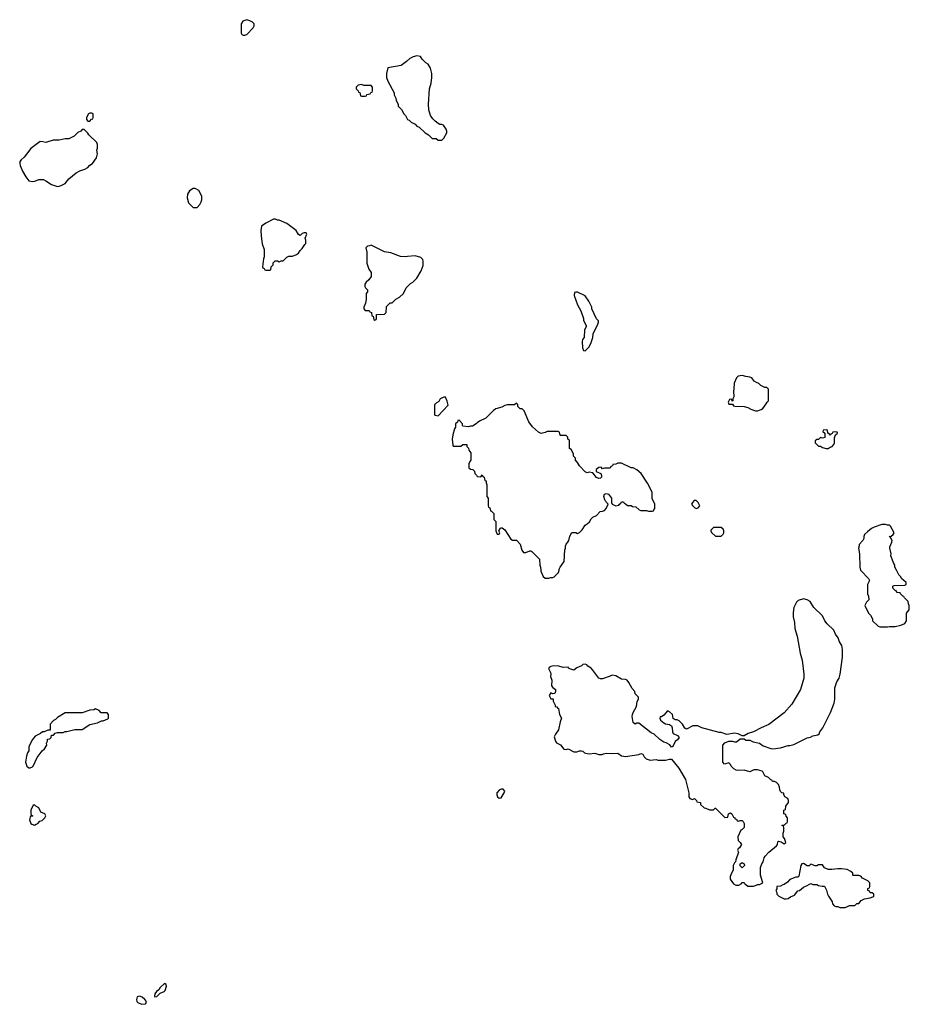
# Model space of a CAD drawing. Header units: inches. Extents: x 2294237 to 2473966, y 835830 to 1006981.
# Tile 50 of 77: x 2405656 to 2414958, y 875460 to 885754. Entities that reach past the tile are written whole.
import ezdxf

# ---------------------------------------------------------------- set-up
doc = ezdxf.new("R2010")
doc.units = ezdxf.units.IN
doc.header["$MEASUREMENT"] = 0
for name, color, linetype in [('C4807', 7, 'Continuous'), ('C4808', 7, 'Continuous'), ('C4817', 7, 'Continuous'), ('C4818', 7, 'Continuous')]:
    doc.layers.add(name, color=color, linetype=linetype)

msp = doc.modelspace()

# ---------------------------------------------------------------- linework, layer by layer
at = {"layer": 'C4807', "color": 6, "elevation": 100}
for points in [[(2406450, 878548), (2406430, 878538), (2406390, 878535), (2406308, 878508), (2406132, 878508), (2406050, 878458), (2406030, 878438), (2406010, 878428), (2405974, 878390), (2405973, 878327), (2405950, 878326), (2405912, 878308), (2405893, 878307), (2405874, 878290), (2405817, 878263), (2405790, 878228), (2405758, 878170), (2405751, 878149), (2405751, 878110), (2405738, 878090), (2405726, 878054), (2405718, 877990), (2405732, 877950), (2405750, 877932), (2405767, 877933), (2405790, 877942), (2405798, 877950), (2405840, 878040), (2405890, 878110), (2405914, 878130), (2405939, 878170), (2405938, 878190), (2405946, 878210), (2405947, 878233), (2405970, 878234), (2405986, 878250), (2405987, 878273), (2406010, 878274), (2406027, 878293), (2406050, 878302), (2406110, 878302), (2406130, 878312), (2406150, 878312), (2406233, 878333), (2406310, 878332), (2406390, 878386), (2406470, 878402), (2406510, 878422), (2406530, 878425), (2406576, 878444), (2406586, 878450), (2406586, 878490), (2406570, 878506), (2406508, 878508), (2406486, 878530)], [(2405810, 877546), (2405798, 877542), (2405774, 877490), (2405774, 877450), (2405778, 877438), (2405794, 877430), (2405790, 877426), (2405770, 877426), (2405764, 877416), (2405758, 877390), (2405772, 877350), (2405782, 877342), (2405810, 877332), (2405830, 877342), (2405846, 877350), (2405867, 877373), (2405890, 877382), (2405918, 877410), (2405928, 877430), (2405918, 877450), (2405878, 877470), (2405855, 877515), (2405826, 877530)], [(2407170, 875676), (2407124, 875636), (2407110, 875612), (2407086, 875594), (2407070, 875570), (2407064, 875544), (2407070, 875538), (2407090, 875543), (2407124, 875576), (2407166, 875594), (2407176, 875604), (2407192, 875650), (2407188, 875668)], [(2406910, 875544), (2406883, 875537), (2406878, 875510), (2406881, 875490), (2406890, 875478), (2406930, 875460), (2406970, 875465), (2406976, 875470), (2406981, 875490), (2406966, 875510), (2406936, 875536)]]:
    msp.add_lwpolyline(points, close=True, dxfattribs=at)
at = {"layer": 'C4808', "color": 6, "elevation": 100}
for points in [[(2408030, 885754), (2407990, 885738), (2407971, 885710), (2407971, 885670), (2407972, 885612), (2407980, 885600), (2407992, 885592), (2408010, 885591), (2408030, 885598), (2408098, 885670), (2408108, 885690), (2408108, 885710), (2408090, 885728), (2408063, 885743)], [(2409230, 885078), (2409194, 885070), (2409174, 885050), (2409174, 885030), (2409194, 885010), (2409198, 884998), (2409213, 884993), (2409218, 884958), (2409230, 884954), (2409270, 884954), (2409282, 884958), (2409287, 884973), (2409322, 884978), (2409327, 884993), (2409342, 884998), (2409346, 885010), (2409346, 885050), (2409330, 885066), (2409253, 885067)], [(2406410, 884778), (2406390, 884778), (2406374, 884770), (2406354, 884730), (2406354, 884710), (2406370, 884694), (2406390, 884694), (2406407, 884713), (2406422, 884718), (2406426, 884730), (2406426, 884770)], [(2406330, 884606), (2406310, 884606), (2406294, 884590), (2406265, 884575), (2406225, 884535), (2406171, 884509), (2406131, 884509), (2406070, 884494), (2406006, 884494), (2405930, 884469), (2405898, 884478), (2405870, 884479), (2405771, 884409), (2405702, 884318), (2405671, 884289), (2405658, 884270), (2405656, 884250), (2405661, 884230), (2405687, 884170), (2405721, 884110), (2405750, 884071), (2405790, 884061), (2405815, 884065), (2405856, 884084), (2405904, 884084), (2405930, 884071), (2405990, 884031), (2406050, 884011), (2406070, 884012), (2406090, 884022), (2406130, 884042), (2406170, 884091), (2406246, 884154), (2406286, 884174), (2406338, 884190), (2406368, 884210), (2406390, 884232), (2406418, 884250), (2406458, 884310), (2406468, 884350), (2406462, 884390), (2406468, 884412), (2406469, 884450), (2406462, 884470), (2406378, 884550), (2406370, 884566)], [(2407490, 883988), (2407470, 883988), (2407430, 883966), (2407412, 883930), (2407406, 883890), (2407421, 883841), (2407470, 883792), (2407510, 883792), (2407538, 883822), (2407555, 883850), (2407562, 883870), (2407562, 883910), (2407528, 883968)], [(2408330, 883668), (2408310, 883668), (2408230, 883628), (2408185, 883595), (2408178, 883550), (2408181, 883490), (2408191, 883410), (2408211, 883350), (2408214, 883310), (2408213, 883273), (2408205, 883255), (2408194, 883170), (2408198, 883158), (2408213, 883153), (2408218, 883138), (2408230, 883134), (2408270, 883134), (2408282, 883138), (2408286, 883170), (2408306, 883190), (2408307, 883213), (2408328, 883232), (2408350, 883232), (2408370, 883222), (2408390, 883234), (2408410, 883234), (2408448, 883272), (2408470, 883282), (2408510, 883282), (2408550, 883298), (2408570, 883312), (2408590, 883342), (2408610, 883362), (2408636, 883404), (2408647, 883413), (2408648, 883450), (2408642, 883470), (2408658, 883510), (2408650, 883526), (2408630, 883526), (2408610, 883518), (2408590, 883498), (2408570, 883508), (2408548, 883550), (2408450, 883622), (2408370, 883658), (2408350, 883658)], [(2409330, 883398), (2409312, 883388), (2409293, 883387), (2409274, 883370), (2409285, 883325), (2409286, 883210), (2409307, 883147), (2409331, 883111), (2409331, 883070), (2409307, 883033), (2409278, 883010), (2409266, 882990), (2409264, 882964), (2409271, 882951), (2409294, 882930), (2409294, 882910), (2409278, 882890), (2409278, 882830), (2409272, 882790), (2409254, 882750), (2409254, 882730), (2409270, 882714), (2409310, 882714), (2409318, 882698), (2409333, 882693), (2409338, 882658), (2409353, 882653), (2409358, 882618), (2409370, 882614), (2409382, 882618), (2409386, 882630), (2409387, 882673), (2409470, 882674), (2409487, 882693), (2409490, 882754), (2409530, 882794), (2409550, 882794), (2409590, 882832), (2409628, 882852), (2409668, 882892), (2409698, 882950), (2409743, 882997), (2409766, 883010), (2409808, 883052), (2409855, 883130), (2409875, 883185), (2409875, 883225), (2409870, 883246), (2409850, 883269), (2409790, 883284), (2409710, 883279), (2409686, 883274), (2409637, 883277), (2409535, 883315), (2409470, 883328)]]:
    msp.add_lwpolyline(points, close=True, dxfattribs=at)
for points in [[(2410000, 884694), (2409976, 884716), (2409952, 884752), (2409935, 884810), (2409932, 884870), (2409941, 885030), (2409960, 885090), (2409965, 885150), (2409964, 885190), (2409950, 885246), (2409928, 885288), (2409903, 885303), (2409883, 885323), (2409863, 885343), (2409848, 885368), (2409810, 885376), (2409770, 885367), (2409734, 885350), (2409702, 885318), (2409644, 885276), (2409505, 885250), (2409491, 885190), (2409491, 885170), (2409491, 885150), (2409505, 885110), (2409572, 884990), (2409572, 884970), (2409590, 884934), (2409592, 884910), (2409612, 884870), (2409614, 884850), (2409650, 884814), (2409672, 884770), (2409691, 884751), (2409712, 884712), (2409730, 884702), (2409750, 884682), (2409790, 884662), (2409810, 884642), (2409834, 884630), (2409894, 884570), (2409931, 884551), (2409970, 884512), (2410000, 884512)], [(2410000, 881736), (2409994, 881730), (2409994, 881630), (2409998, 881618), (2410000, 881618)]]:
    msp.add_lwpolyline(points, dxfattribs=at)
at = {"layer": 'C4817', "color": 6, "elevation": 100}
for points in [[(2411104, 880000), (2411105, 879990), (2411130, 879934), (2411150, 879914), (2411190, 879914), (2411210, 879922), (2411230, 879922), (2411246, 879930), (2411290, 879974), (2411296, 880000)], [(2414449, 880000), (2414450, 879994), (2414532, 879910), (2414542, 879890), (2414522, 879850), (2414522, 879750), (2414533, 879727), (2414534, 879690), (2414510, 879666), (2414492, 879630), (2414531, 879551), (2414552, 879530), (2414574, 879490), (2414574, 879470), (2414632, 879412), (2414650, 879405), (2414730, 879405), (2414750, 879411), (2414810, 879411), (2414870, 879425), (2414910, 879442), (2414928, 879470), (2414928, 879550), (2414956, 879584), (2414958, 879630), (2414948, 879648), (2414946, 879670), (2414906, 879710), (2414902, 879722), (2414890, 879726), (2414866, 879750), (2414862, 879762), (2414830, 879766), (2414822, 879782), (2414810, 879786), (2414786, 879810), (2414786, 879830), (2414800, 879840), (2414910, 879842), (2414926, 879850), (2414926, 879870), (2414878, 879910), (2414869, 879929), (2414849, 879949), (2414823, 880000)]]:
    msp.add_lwpolyline(points, dxfattribs=at)
for points in [[(2413850, 879699), (2413797, 879683), (2413777, 879663), (2413751, 879610), (2413743, 879557), (2413743, 879510), (2413758, 879450), (2413762, 879390), (2413784, 879310), (2413817, 879130), (2413838, 879058), (2413855, 878910), (2413856, 878870), (2413821, 878750), (2413730, 878599), (2413650, 878509), (2413490, 878386), (2413408, 878352), (2413330, 878309), (2413274, 878290), (2413230, 878266), (2413210, 878266), (2413170, 878288), (2413130, 878294), (2413050, 878282), (2412990, 878302), (2412970, 878302), (2412790, 878349), (2412746, 878370), (2412730, 878373), (2412694, 878370), (2412630, 878338), (2412620, 878340), (2412610, 878346), (2412588, 878390), (2412550, 878422), (2412530, 878435), (2412510, 878435), (2412490, 878448), (2412482, 878490), (2412450, 878518), (2412430, 878528), (2412390, 878482), (2412367, 878467), (2412353, 878467), (2412351, 878450), (2412358, 878430), (2412390, 878401), (2412410, 878391), (2412450, 878387), (2412470, 878370), (2412477, 878350), (2412481, 878310), (2412490, 878292), (2412534, 878270), (2412552, 878250), (2412534, 878226), (2412510, 878208), (2412484, 878156), (2412470, 878149), (2412454, 878174), (2412415, 878195), (2412390, 878201), (2412350, 878230), (2412290, 878285), (2412259, 878299), (2412130, 878398), (2412110, 878398), (2412090, 878388), (2412070, 878406), (2412061, 878470), (2412064, 878490), (2412069, 878511), (2412105, 878575), (2412114, 878626), (2412128, 878650), (2412128, 878670), (2412090, 878706), (2412088, 878730), (2412060, 878760), (2412026, 878826), (2412008, 878850), (2411990, 878857), (2411950, 878859), (2411890, 878893), (2411850, 878902), (2411830, 878889), (2411750, 878864), (2411730, 878862), (2411710, 878868), (2411650, 878955), (2411630, 878975), (2411595, 878995), (2411586, 879010), (2411570, 879015), (2411546, 879014), (2411530, 878998), (2411482, 878978), (2411450, 878955), (2411410, 878966), (2411395, 878975), (2411390, 878986), (2411338, 878982), (2411294, 878994), (2411242, 878998), (2411208, 878992), (2411195, 878985), (2411185, 878970), (2411207, 878930), (2411211, 878910), (2411206, 878886), (2411221, 878850), (2411218, 878790), (2411231, 878771), (2411258, 878750), (2411258, 878730), (2411250, 878708), (2411230, 878706), (2411210, 878718), (2411194, 878690), (2411210, 878654), (2411230, 878654), (2411234, 878650), (2411234, 878630), (2411254, 878586), (2411254, 878574), (2411274, 878570), (2411278, 878558), (2411290, 878554), (2411301, 878490), (2411322, 878450), (2411306, 878414), (2411291, 878330), (2411257, 878283), (2411245, 878255), (2411258, 878210), (2411270, 878192), (2411311, 878171), (2411347, 878127), (2411370, 878125), (2411392, 878132), (2411450, 878098), (2411480, 878100), (2411510, 878111), (2411530, 878111), (2411545, 878105), (2411562, 878090), (2411590, 878081), (2411610, 878078), (2411670, 878085), (2411710, 878071), (2411748, 878072), (2411760, 878080), (2411790, 878085), (2411850, 878081), (2411910, 878086), (2411950, 878059), (2411990, 878051), (2412130, 878071), (2412150, 878082), (2412170, 878074), (2412186, 878046), (2412206, 878026), (2412250, 878012), (2412310, 878018), (2412330, 878011), (2412410, 878011), (2412450, 878022), (2412470, 878022), (2412548, 877928), (2412619, 877810), (2412652, 877670), (2412652, 877630), (2412662, 877610), (2412690, 877602), (2412712, 877612), (2412734, 877590), (2412738, 877578), (2412774, 877570), (2412774, 877550), (2412813, 877513), (2412830, 877512), (2412870, 877494), (2412910, 877494), (2412928, 877512), (2412932, 877512), (2413030, 877414), (2413062, 877418), (2413066, 877450), (2413090, 877462), (2413102, 877450), (2413118, 877418), (2413134, 877410), (2413138, 877398), (2413150, 877394), (2413158, 877378), (2413170, 877374), (2413190, 877382), (2413210, 877382), (2413222, 877370), (2413232, 877350), (2413231, 877309), (2413210, 877286), (2413198, 877282), (2413166, 877210), (2413170, 877174), (2413191, 877151), (2413202, 877130), (2413184, 877096), (2413170, 877086), (2413162, 877070), (2413172, 877050), (2413145, 876970), (2413142, 876950), (2413130, 876938), (2413116, 876910), (2413117, 876863), (2413098, 876830), (2413085, 876795), (2413086, 876770), (2413120, 876720), (2413145, 876705), (2413175, 876705), (2413200, 876720), (2413210, 876734), (2413230, 876734), (2413238, 876718), (2413250, 876714), (2413270, 876694), (2413330, 876694), (2413350, 876702), (2413370, 876712), (2413390, 876712), (2413426, 876730), (2413402, 876810), (2413402, 876890), (2413415, 876930), (2413429, 876951), (2413441, 876990), (2413452, 877008), (2413489, 877051), (2413570, 877118), (2413579, 877130), (2413582, 877158), (2413590, 877165), (2413618, 877158), (2413650, 877138), (2413668, 877150), (2413654, 877194), (2413638, 877210), (2413638, 877250), (2413646, 877270), (2413646, 877310), (2413642, 877322), (2413626, 877330), (2413630, 877334), (2413650, 877334), (2413670, 877354), (2413682, 877358), (2413686, 877370), (2413686, 877410), (2413670, 877426), (2413666, 877446), (2413646, 877450), (2413646, 877490), (2413662, 877498), (2413668, 877532), (2413694, 877570), (2413695, 877590), (2413688, 877610), (2413658, 877630), (2413646, 877654), (2413646, 877666), (2413626, 877670), (2413610, 877686), (2413603, 877703), (2413602, 877730), (2413590, 877758), (2413570, 877778), (2413550, 877788), (2413528, 877788), (2413522, 877802), (2413510, 877806), (2413486, 877830), (2413449, 877849), (2413428, 877890), (2413418, 877898), (2413370, 877913), (2413334, 877910), (2413290, 877889), (2413230, 877909), (2413170, 877905), (2413149, 877909), (2413123, 877923), (2413095, 877950), (2413088, 877968), (2413070, 877986), (2413026, 877970), (2413008, 877990), (2413008, 878170), (2413030, 878192), (2413070, 878212), (2413110, 878212), (2413130, 878205), (2413150, 878205), (2413190, 878234), (2413230, 878234), (2413250, 878222), (2413290, 878222), (2413325, 878205), (2413390, 878191), (2413430, 878163), (2413510, 878135), (2413530, 878131), (2413610, 878143), (2413690, 878166), (2413710, 878166), (2413750, 878176), (2413890, 878246), (2413926, 878254), (2413950, 878266), (2414003, 878277), (2414014, 878286), (2414024, 878310), (2414054, 878350), (2414133, 878510), (2414173, 878610), (2414179, 878650), (2414181, 878770), (2414199, 878830), (2414223, 878870), (2414234, 878910), (2414261, 879090), (2414261, 879170), (2414252, 879212), (2414229, 879250), (2414213, 879293), (2414185, 879330), (2414169, 879370), (2414099, 879439), (2414076, 879470), (2414050, 879522), (2413961, 879610), (2413922, 879670), (2413890, 879689)], [(2410710, 877708), (2410690, 877708), (2410670, 877698), (2410646, 877670), (2410645, 877650), (2410651, 877630), (2410670, 877616), (2410690, 877618), (2410722, 877670), (2410728, 877690)], [(2413210, 876886), (2413190, 876906), (2413188, 876930), (2413210, 876942), (2413232, 876930), (2413234, 876910)], [(2413853, 876933), (2413834, 876930), (2413825, 876910), (2413802, 876798), (2413792, 876790), (2413770, 876789), (2413710, 876766), (2413683, 876737), (2413650, 876713), (2413634, 876710), (2413610, 876695), (2413574, 876690), (2413572, 876668), (2413562, 876650), (2413574, 876630), (2413574, 876610), (2413594, 876590), (2413650, 876562), (2413670, 876562), (2413690, 876565), (2413715, 876585), (2413758, 876602), (2413794, 876646), (2413810, 876651), (2413850, 876686), (2413883, 876697), (2413920, 876720), (2413930, 876722), (2413950, 876712), (2413990, 876711), (2414010, 876702), (2414046, 876694), (2414070, 876694), (2414092, 876652), (2414102, 876610), (2414112, 876590), (2414142, 876550), (2414152, 876532), (2414154, 876510), (2414174, 876490), (2414190, 876482), (2414210, 876482), (2414230, 876472), (2414287, 876473), (2414310, 876482), (2414333, 876493), (2414390, 876494), (2414410, 876514), (2414430, 876514), (2414456, 876544), (2414490, 876562), (2414547, 876573), (2414576, 876584), (2414586, 876590), (2414586, 876610), (2414570, 876626), (2414550, 876626), (2414542, 876642), (2414526, 876650), (2414526, 876670), (2414542, 876678), (2414546, 876690), (2414546, 876730), (2414526, 876750), (2414470, 876778), (2414450, 876798), (2414430, 876806), (2414370, 876806), (2414366, 876810), (2414366, 876830), (2414348, 876848), (2414309, 876869), (2414250, 876877), (2414210, 876877), (2414148, 876868), (2414110, 876868), (2414070, 876886), (2414050, 876918), (2414010, 876918), (2413992, 876908), (2413972, 876908), (2413930, 876926), (2413910, 876908), (2413890, 876906)]]:
    msp.add_lwpolyline(points, close=True, dxfattribs=at)
at = {"layer": 'C4818', "color": 6, "elevation": 100}
for points in [[(2410000, 884512), (2410012, 884512), (2410030, 884494), (2410070, 884494), (2410090, 884514), (2410122, 884570), (2410122, 884590), (2410114, 884610), (2410088, 884650), (2410070, 884659), (2410050, 884659), (2410030, 884669), (2410000, 884694)], [(2410000, 881618), (2410030, 881614), (2410136, 881724), (2410127, 881767), (2410110, 881806), (2410090, 881806), (2410054, 881790), (2410037, 881763), (2410014, 881750), (2410000, 881736)], [(2411296, 880000), (2411298, 880010), (2411309, 880031), (2411348, 880090), (2411355, 880210), (2411362, 880230), (2411362, 880250), (2411369, 880271), (2411388, 880290), (2411398, 880310), (2411410, 880354), (2411429, 880391), (2411470, 880392), (2411490, 880382), (2411510, 880392), (2411538, 880422), (2411568, 880470), (2411590, 880482), (2411615, 880505), (2411630, 880534), (2411650, 880554), (2411686, 880570), (2411727, 880613), (2411750, 880614), (2411770, 880622), (2411790, 880642), (2411808, 880690), (2411780, 880720), (2411774, 880734), (2411763, 880770), (2411770, 880792), (2411790, 880799), (2411813, 880793), (2411844, 880750), (2411845, 880705), (2411852, 880690), (2411890, 880672), (2411922, 880678), (2411926, 880690), (2411942, 880698), (2411947, 880713), (2411970, 880714), (2411978, 880698), (2411990, 880694), (2412010, 880674), (2412050, 880674), (2412064, 880664), (2412100, 880660), (2412134, 880630), (2412150, 880622), (2412210, 880622), (2412230, 880614), (2412270, 880614), (2412282, 880618), (2412286, 880630), (2412298, 880642), (2412298, 880690), (2412268, 880748), (2412269, 880810), (2412262, 880830), (2412222, 880910), (2412155, 881010), (2412110, 881048), (2412070, 881068), (2412050, 881068), (2411950, 881118), (2411910, 881118), (2411890, 881106), (2411858, 881102), (2411854, 881090), (2411838, 881082), (2411830, 881066), (2411770, 881066), (2411750, 881058), (2411736, 881076), (2411710, 881073), (2411683, 881050), (2411682, 881030), (2411731, 881011), (2411739, 880990), (2411739, 880970), (2411730, 880961), (2411710, 880957), (2411686, 880966), (2411650, 881018), (2411610, 881022), (2411590, 881018), (2411570, 881028), (2411509, 881089), (2411490, 881126), (2411466, 881150), (2411466, 881170), (2411446, 881190), (2411446, 881210), (2411436, 881236), (2411422, 881262), (2411406, 881270), (2411406, 881350), (2411402, 881362), (2411386, 881370), (2411386, 881390), (2411370, 881406), (2411310, 881406), (2411306, 881410), (2411302, 881442), (2411287, 881447), (2411170, 881448), (2411150, 881438), (2411110, 881428), (2411080, 881440), (2411017, 881497), (2410979, 881550), (2410930, 881666), (2410910, 881686), (2410890, 881686), (2410866, 881710), (2410866, 881730), (2410850, 881746), (2410830, 881726), (2410752, 881728), (2410730, 881722), (2410697, 881703), (2410635, 881685), (2410610, 881669), (2410530, 881588), (2410464, 881556), (2410440, 881540), (2410430, 881528), (2410390, 881506), (2410370, 881506), (2410350, 881498), (2410290, 881506), (2410286, 881510), (2410286, 881530), (2410250, 881566), (2410238, 881562), (2410233, 881547), (2410214, 881530), (2410213, 881493), (2410204, 881476), (2410185, 881415), (2410178, 881370), (2410184, 881304), (2410190, 881294), (2410270, 881294), (2410290, 881314), (2410330, 881314), (2410333, 881293), (2410350, 881274), (2410353, 881253), (2410373, 881227), (2410374, 881150), (2410364, 881136), (2410354, 881110), (2410354, 881070), (2410370, 881054), (2410393, 881053), (2410413, 881033), (2410414, 881010), (2410433, 880993), (2410438, 880978), (2410470, 880974), (2410482, 880978), (2410490, 880994), (2410498, 880978), (2410514, 880970), (2410518, 880938), (2410532, 880932), (2410533, 880913), (2410542, 880890), (2410542, 880770), (2410554, 880750), (2410554, 880670), (2410558, 880658), (2410572, 880652), (2410578, 880618), (2410590, 880614), (2410612, 880590), (2410612, 880530), (2410633, 880507), (2410634, 880410), (2410650, 880374), (2410670, 880374), (2410675, 880390), (2410666, 880410), (2410682, 880438), (2410690, 880442), (2410700, 880440), (2410730, 880422), (2410790, 880322), (2410810, 880314), (2410850, 880312), (2410890, 880272), (2410907, 880207), (2410925, 880185), (2410950, 880182), (2410990, 880202), (2411000, 880200), (2411010, 880194), (2411090, 880114), (2411094, 880050), (2411102, 880030), (2411104, 880000)], [(2414823, 880000), (2414808, 880030), (2414808, 880050), (2414795, 880070), (2414764, 880150), (2414769, 880170), (2414755, 880230), (2414756, 880244), (2414775, 880290), (2414778, 880310), (2414762, 880342), (2414748, 880350), (2414770, 880354), (2414788, 880372), (2414798, 880390), (2414760, 880460), (2414750, 880468), (2414730, 880468), (2414710, 880478), (2414690, 880478), (2414670, 880475), (2414590, 880449), (2414564, 880436), (2414520, 880400), (2414491, 880370), (2414482, 880350), (2414482, 880330), (2414472, 880310), (2414432, 880268), (2414432, 880252), (2414425, 880230), (2414438, 880170), (2414442, 880030), (2414449, 880000)]]:
    msp.add_lwpolyline(points, dxfattribs=at)
for points in [[(2411490, 882906), (2411470, 882906), (2411458, 882902), (2411454, 882870), (2411490, 882774), (2411525, 882710), (2411551, 882631), (2411552, 882610), (2411581, 882550), (2411561, 882510), (2411558, 882430), (2411541, 882410), (2411536, 882390), (2411542, 882322), (2411550, 882294), (2411570, 882292), (2411608, 882330), (2411629, 882370), (2411649, 882431), (2411654, 882470), (2411702, 882570), (2411708, 882590), (2411707, 882607), (2411688, 882628), (2411638, 882730), (2411638, 882750), (2411608, 882810), (2411568, 882868)], [(2413210, 882035), (2413170, 882028), (2413152, 882010), (2413125, 881955), (2413124, 881896), (2413118, 881870), (2413122, 881810), (2413114, 881790), (2413114, 881770), (2413107, 881767), (2413102, 881782), (2413090, 881786), (2413078, 881782), (2413065, 881755), (2413070, 881734), (2413110, 881734), (2413118, 881718), (2413133, 881713), (2413230, 881711), (2413270, 881698), (2413301, 881681), (2413350, 881665), (2413370, 881665), (2413410, 881678), (2413428, 881690), (2413463, 881737), (2413470, 881754), (2413486, 881770), (2413486, 881890), (2413467, 881907), (2413448, 881908), (2413406, 881930), (2413386, 881950), (2413360, 881960), (2413336, 881976), (2413310, 882008), (2413290, 882018), (2413250, 882022)], [(2414090, 881466), (2414058, 881462), (2414054, 881450), (2414074, 881430), (2414073, 881387), (2414050, 881378), (2414030, 881386), (2414010, 881366), (2413990, 881366), (2413974, 881350), (2413974, 881330), (2414010, 881294), (2414030, 881294), (2414050, 881282), (2414090, 881272), (2414110, 881272), (2414130, 881285), (2414150, 881292), (2414170, 881314), (2414175, 881330), (2414176, 881384), (2414187, 881413), (2414206, 881430), (2414202, 881442), (2414190, 881446), (2414158, 881442), (2414153, 881427), (2414138, 881422), (2414130, 881406), (2414122, 881422), (2414106, 881430), (2414102, 881462)], [(2412730, 880726), (2412710, 880726), (2412690, 880706), (2412682, 880690), (2412690, 880674), (2412714, 880650), (2412730, 880645), (2412750, 880652), (2412768, 880670), (2412750, 880706)], [(2412990, 880446), (2412910, 880446), (2412884, 880416), (2412882, 880410), (2412890, 880394), (2412930, 880354), (2412990, 880354), (2413010, 880374), (2413018, 880390), (2413018, 880410), (2413010, 880426)]]:
    msp.add_lwpolyline(points, close=True, dxfattribs=at)

doc.saveas('drawing.dxf')
